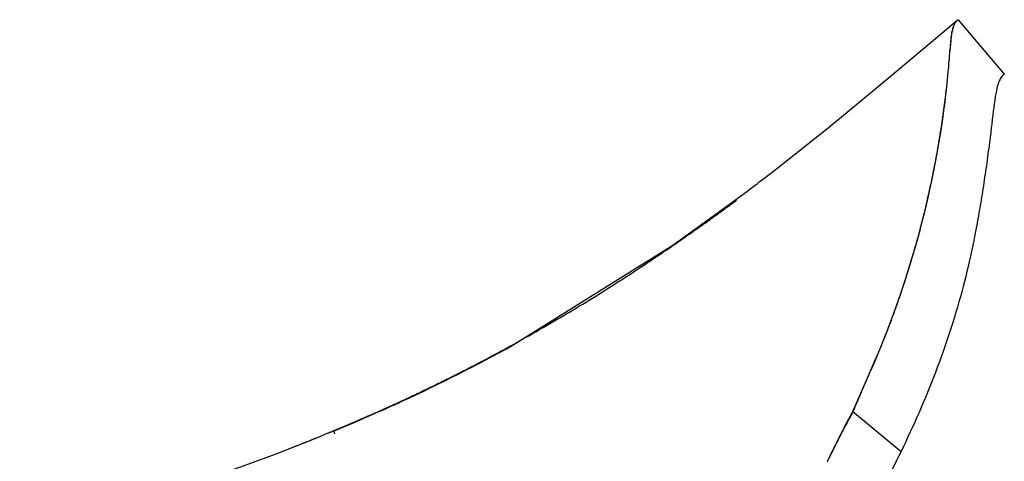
# Model space of a CAD drawing. Header units: millimetres. Extents: x 0 to 1499, y 365 to 1501.
# Tile 12 of 12: x 1407 to 1476, y 1470 to 1501. Entities that reach past the tile are written whole.
import ezdxf

# ---------------------------------------------------------------- set-up
doc = ezdxf.new("R2010")
doc.units = ezdxf.units.MM
doc.header["$MEASUREMENT"] = 0
doc.layers.add('Crea2D$visibili$tangenti', color=7, linetype='Continuous', true_color=0x000000)

msp = doc.modelspace()

# ---------------------------------------------------------------- linework, layer by layer
at = {"layer": 'Crea2D$visibili$tangenti'}
for p, q in [((1472.345, 1500.354), (1472.946, 1500.859)), ((1472.95, 1500.863), (1472.934, 1500.849)), ((1473.044, 1500.914), (1476.267, 1497.092)), ((1468.696, 1497.285), (1472.34, 1500.349)), ((1465.649, 1494.761), (1468.692, 1497.282)), ((1476.267, 1497.091), (1476.068, 1496.924)), ((1467.246, 1477.128), (1467.103, 1476.795)), ((1467.012, 1476.589), (1466.933, 1476.409)), ((1467.09, 1476.768), (1467.012, 1476.589)), ((1466.374, 1475.139), (1466.293, 1474.956)), ((1466.454, 1475.322), (1466.374, 1475.139)), ((1466.614, 1475.686), (1466.454, 1475.322)), ((1466.052, 1474.403), (1465.972, 1474.218)), ((1466.133, 1474.588), (1466.052, 1474.403)), ((1466.052, 1474.403), (1466.054, 1474.406)), ((1466.293, 1474.956), (1466.133, 1474.588)), ((1465.736, 1473.661), (1465.697, 1473.568)), ((1465.796, 1473.804), (1465.737, 1473.664)), ((1465.93, 1474.12), (1465.817, 1473.854)), ((1465.972, 1474.218), (1465.974, 1474.221)), ((1431.974, 1473.267), (1431.974, 1473.266)), ((1465.362, 1472.94), (1465.421, 1473.048)), ((1465.362, 1472.939), (1465.419, 1473.045)), ((1465.364, 1472.945), (1465.421, 1473.05)), ((1465.364, 1472.945), (1465.421, 1473.049)), ((1465.364, 1472.943), (1465.421, 1473.048)), ((1465.364, 1472.944), (1465.421, 1473.048)), ((1465.421, 1473.048), (1465.479, 1473.155)), ((1465.422, 1473.05), (1465.48, 1473.156)), ((1465.422, 1473.053), (1465.423, 1473.056)), ((1465.423, 1473.052), (1465.48, 1473.157)), ((1465.423, 1473.052), (1465.423, 1473.052)), ((1465.481, 1473.16), (1465.54, 1473.266)), ((1465.481, 1473.16), (1465.539, 1473.265)), ((1465.481, 1473.159), (1465.539, 1473.264)), ((1465.481, 1473.158), (1465.538, 1473.262)), ((1465.539, 1473.263), (1465.6, 1473.372)), ((1465.54, 1473.266), (1465.6, 1473.372)), ((1465.541, 1473.269), (1465.6, 1473.375)), ((1465.541, 1473.269), (1465.6, 1473.374)), ((1465.541, 1473.269), (1465.6, 1473.373)), ((1465.541, 1473.268), (1465.599, 1473.372)), ((1465.541, 1473.267), (1465.6, 1473.372)), ((1465.542, 1473.272), (1465.6, 1473.375)), ((1465.6, 1473.372), (1465.63, 1473.426)), ((1465.601, 1473.377), (1465.631, 1473.43)), ((1465.601, 1473.375), (1465.63, 1473.427)), ((1465.601, 1473.374), (1465.631, 1473.427)), ((1465.602, 1473.377), (1465.631, 1473.429)), ((1465.602, 1473.377), (1465.631, 1473.428)), ((1465.602, 1473.376), (1465.63, 1473.427)), ((1465.631, 1473.428), (1465.646, 1473.453)), ((1465.631, 1473.426), (1465.646, 1473.453)), ((1465.632, 1473.432), (1465.646, 1473.456)), ((1465.632, 1473.431), (1465.646, 1473.455)), ((1465.632, 1473.431), (1465.646, 1473.455)), ((1465.632, 1473.431), (1465.646, 1473.455)), ((1465.632, 1473.43), (1465.645, 1473.453)), ((1465.646, 1473.453), (1465.645, 1473.451)), ((1465.646, 1473.451), (1465.657, 1473.47)), ((1465.646, 1473.453), (1465.654, 1473.466)), ((1465.647, 1473.459), (1465.654, 1473.47)), ((1465.647, 1473.456), (1465.653, 1473.467)), ((1465.647, 1473.455), (1465.653, 1473.467)), ((1465.648, 1473.458), (1465.653, 1473.468)), ((1465.648, 1473.458), (1465.654, 1473.468)), ((1465.648, 1473.458), (1465.653, 1473.467)), ((1465.654, 1473.466), (1465.657, 1473.472)), ((1465.655, 1473.472), (1465.659, 1473.478)), ((1465.655, 1473.469), (1465.655, 1473.47)), ((1465.655, 1473.469), (1465.656, 1473.47)), ((1465.656, 1473.471), (1465.656, 1473.472)), ((1465.657, 1473.474), (1465.658, 1473.475)), ((1465.658, 1473.473), (1465.657, 1473.472)), ((1465.657, 1473.472), (1465.658, 1473.473)), ((1465.658, 1473.474), (1465.659, 1473.475)), ((1465.659, 1473.476), (1465.66, 1473.478)), ((1465.659, 1473.475), (1465.659, 1473.476)), ((1465.66, 1473.478), (1465.66, 1473.479)), ((1465.66, 1473.479), (1465.66, 1473.479)), ((1465.66, 1473.478), (1465.66, 1473.478)), ((1465.66, 1473.477), (1465.66, 1473.478)), ((1465.665, 1473.494), (1465.661, 1473.484)), ((1465.661, 1473.484), (1465.664, 1473.485)), ((1465.663, 1473.483), (1465.661, 1473.483)), ((1465.661, 1473.482), (1465.661, 1473.482)), ((1465.662, 1473.482), (1465.661, 1473.482)), ((1465.661, 1473.482), (1465.662, 1473.482)), ((1465.661, 1473.481), (1465.662, 1473.482)), ((1465.661, 1473.477), (1465.661, 1473.481)), ((1465.661, 1473.477), (1469.029, 1470.693)), ((1465.663, 1473.484), (1465.662, 1473.483)), ((1465.663, 1473.483), (1465.662, 1473.483)), ((1465.662, 1473.482), (1465.662, 1473.483)), ((1465.662, 1473.482), (1465.662, 1473.482)), ((1465.664, 1473.485), (1465.664, 1473.486)), ((1465.677, 1473.521), (1465.669, 1473.499)), ((1465.697, 1473.568), (1465.677, 1473.521)), ((1464.965, 1472.187), (1465.076, 1472.4)), ((1465.074, 1472.396), (1465.187, 1472.612)), ((1465.077, 1472.403), (1465.189, 1472.615)), ((1465.189, 1472.615), (1465.247, 1472.725)), ((1465.189, 1472.616), (1465.189, 1472.617)), ((1465.19, 1472.617), (1465.19, 1472.618)), ((1465.191, 1472.62), (1465.304, 1472.833)), ((1465.191, 1472.62), (1465.304, 1472.833)), ((1465.191, 1472.62), (1465.304, 1472.831)), ((1465.191, 1472.619), (1465.247, 1472.725)), ((1465.191, 1472.618), (1465.247, 1472.725)), ((1465.192, 1472.623), (1465.304, 1472.833)), ((1465.247, 1472.725), (1465.304, 1472.831)), ((1465.304, 1472.832), (1465.304, 1472.832)), ((1465.305, 1472.834), (1465.362, 1472.939)), ((1465.305, 1472.834), (1465.362, 1472.939)), ((1465.305, 1472.832), (1465.36, 1472.936)), ((1465.306, 1472.837), (1465.362, 1472.942)), ((1465.306, 1472.837), (1465.362, 1472.941)), ((1465.306, 1472.836), (1465.362, 1472.94)), ((1465.306, 1472.836), (1465.362, 1472.939)), ((1425.246, 1470.528), (1427.974, 1471.59)), ((1429.36, 1471.928), (1429.306, 1472.131)), ((1464.633, 1471.537), (1464.742, 1471.751)), ((1464.633, 1471.537), (1464.739, 1471.747)), ((1464.743, 1471.754), (1464.853, 1471.969)), ((1464.745, 1471.757), (1464.852, 1471.968)), ((1464.854, 1471.97), (1464.964, 1472.185)), ((1464.855, 1471.972), (1464.964, 1472.184)), ((1426.376, 1470.96), (1426.373, 1470.97)), ((1464.312, 1470.892), (1464.415, 1471.101)), ((1464.419, 1471.109), (1464.523, 1471.318)), ((1464.523, 1471.318), (1464.632, 1471.535)), ((1463.884, 1470.007), (1463.988, 1470.221)), ((1463.885, 1470.007), (1463.987, 1470.217)), ((1463.89, 1470.017), (1463.997, 1470.237)), ((1463.99, 1470.225), (1464.094, 1470.442)), ((1463.99, 1470.224), (1463.996, 1470.237)), ((1464.095, 1470.444), (1464.101, 1470.456)), ((1464.097, 1470.448), (1464.201, 1470.664)), ((1464.101, 1470.456), (1464.2, 1470.662)), ((1464.201, 1470.664), (1464.306, 1470.88)), ((1464.201, 1470.664), (1464.304, 1470.876))]:
    msp.add_line(p, q, dxfattribs=at)
for points in [[(1465.664, 1473.486), (1466.938, 1476.416, 0.072134), (1472.113, 1495.157, 0.009434), (1472.343, 1497.269, 0.003448), (1472.465, 1498.785), (1472.512, 1499.352), (1472.537, 1499.593), (1472.565, 1499.808), (1472.58, 1499.906), (1472.596, 1499.999), (1472.613, 1500.085), (1472.631, 1500.166), (1472.649, 1500.241), (1472.667, 1500.311), (1472.687, 1500.376), (1472.706, 1500.436), (1472.726, 1500.492), (1472.746, 1500.543), (1472.766, 1500.589), (1472.786, 1500.632), (1472.796, 1500.652), (1472.806, 1500.671), (1472.815, 1500.689), (1472.825, 1500.706), (1472.835, 1500.722), (1472.845, 1500.737), (1472.854, 1500.752), (1472.864, 1500.766), (1472.873, 1500.778), (1472.882, 1500.791), (1472.891, 1500.802), (1472.9, 1500.813), (1472.909, 1500.823), (1472.918, 1500.832), (1472.926, 1500.841), (1472.934, 1500.849), (1472.942, 1500.856), (1472.95, 1500.863), (1472.957, 1500.869), (1472.965, 1500.875), (1472.972, 1500.88), (1472.979, 1500.885), (1472.985, 1500.889), (1472.991, 1500.893), (1472.997, 1500.897), (1473.003, 1500.9), (1473.008, 1500.902), (1473.013, 1500.905), (1473.018, 1500.907), (1473.022, 1500.908), (1473.026, 1500.91), (1473.03, 1500.911), (1473.033, 1500.912), (1473.036, 1500.913), (1473.038, 1500.913), (1473.04, 1500.914), (1473.042, 1500.914), (1473.043, 1500.914), (1473.044, 1500.914), (1473.044, 1500.914), (1473.044, 1500.914)], [(1434.052, 1474.201, 0.018395), (1441.856, 1478.145), (1453.041, 1485.124), (1458.208, 1488.876), (1458.631, 1489.197, 0.001966), (1459.883, 1490.157), (1461.546, 1491.456), (1463.81, 1493.263), (1465.649, 1494.76), (1465.649, 1494.76), (1465.648, 1494.76), (1465.648, 1494.76), (1465.649, 1494.761), (1465.649, 1494.761), (1465.649, 1494.76), (1465.649, 1494.76), (1465.649, 1494.761), (1465.649, 1494.761), (1465.649, 1494.76), (1465.649, 1494.76), (1465.649, 1494.761), (1465.649, 1494.761), (1465.649, 1494.76), (1465.649, 1494.76), (1465.649, 1494.761), (1465.649, 1494.761), (1465.649, 1494.76), (1465.649, 1494.76), (1465.649, 1494.761), (1465.649, 1494.761), (1465.649, 1494.76), (1465.649, 1494.76), (1465.649, 1494.761), (1465.649, 1494.761), (1465.649, 1494.76), (1465.649, 1494.76), (1465.649, 1494.761)], [(1337.663, 1454.744), (1337.663, 1454.744, 0.001811), (1374.829, 1458.495), (1405.285, 1464.331, 0.016634), (1418.038, 1467.999), (1420.989, 1468.989), (1422.431, 1469.495), (1423.85, 1470.008), (1425.246, 1470.528)]]:
    msp.add_lwpolyline(points, format="xyb", dxfattribs=at)
msp.add_lwpolyline([(1429.306, 1472.132), (1430.701, 1472.717), (1431.552, 1473.083), (1432.394, 1473.452), (1434.051, 1474.201), (1434.052, 1474.201), (1434.052, 1474.201), (1434.051, 1474.2), (1434.051, 1474.2), (1434.052, 1474.201), (1434.052, 1474.201), (1434.05, 1474.2), (1434.05, 1474.2), (1434.052, 1474.201), (1434.052, 1474.201), (1434.051, 1474.2), (1434.051, 1474.2), (1434.052, 1474.201), (1434.052, 1474.201), (1434.051, 1474.2), (1434.051, 1474.2), (1434.052, 1474.201), (1434.052, 1474.201), (1434.051, 1474.2), (1434.051, 1474.2), (1434.052, 1474.201), (1434.052, 1474.201), (1434.05, 1474.2), (1434.05, 1474.2), (1434.052, 1474.201), (1434.052, 1474.201), (1434.051, 1474.2), (1434.051, 1474.2), (1434.052, 1474.201), (1434.052, 1474.201), (1434.051, 1474.2), (1434.051, 1474.2), (1434.052, 1474.201), (1434.052, 1474.201), (1434.051, 1474.2), (1434.051, 1474.2), (1434.052, 1474.201)], dxfattribs=at)
for centre, radius, start, end in [((1473.943, 1500.042), 1.301, 146.66691, 162.49134), ((1473.343, 1500.425), 0.59, 136.2757, 144.84368), ((1475.876, 1499.398), 3.338, 161.9448, 171.29439), ((1488.607, 1497.715), 16.182, 172.57883, 176.21861), ((1362.374, 1506.858), 110.382, 355.01455, 355.80372), ((1416.248, 1502.293), 56.315, 352.71775, 354.87835), ((1404.648, 1503.824), 68.015, 350.27744, 352.67672), ((1400.444, 1504.411), 72.259, 349.00884, 350.38133), ((1404.407, 1503.644), 68.222, 347.37286, 349.00622), ((1404.902, 1503.53), 67.714, 345.54714, 347.37555), ((1405.394, 1503.398), 67.204, 343.52523, 345.55147), ((1403.756, 1503.901), 68.918, 342.45455, 343.50991), ((1407.86, 1502.601), 64.613, 341.28041, 342.45547), ((1404.598, 1503.707), 68.058, 340.1178, 341.27945), ((1408.921, 1502.138), 63.459, 338.82904, 340.12259), ((1403.83, 1504.114), 68.92, 337.58701, 338.82379), ((1407.641, 1502.545), 64.799, 336.93007, 337.58284), ((1504.78, 1452.085), 44.989, 147.26559, 147.27106), ((1505.719, 1451.383), 46.19, 146.92324, 146.9286), ((1477.766, 1468.035), 13.426, 148.03693, 148.05465), ((1480.394, 1466.619), 16.434, 148.00815, 148.02269), ((1471.641, 1471.107), 6.516, 147.67838, 147.71465), ((1475.418, 1469.26), 10.756, 148.00415, 148.02619), ((1378.948, 1594.097), 131.953, 293.89344, 294.13246), ((1381.494, 1588.375), 125.69, 294.13965, 294.649), ((1515.816, 1445.669), 57.348, 150.99433, 154.63468), ((1490.076, 1459.635), 28.067, 150.94951, 151.45339), ((1468.688, 1471.712), 3.506, 150.14297, 150.15494), ((1468.217, 1471.98), 2.964, 150.08737, 150.10158), ((1465.751, 1473.42), 0.108, 147.28522, 147.34244), ((1465.76, 1473.415), 0.119, 147.59665, 147.71314), ((1539.306, 1433.84), 83.649, 153.04562, 153.04915), ((1529.153, 1439.022), 72.249, 152.86697, 152.87504), ((1521.357, 1443.032), 63.483, 152.6604, 152.66829), ((1519.719, 1443.694), 61.722, 153.63068, 153.64551), ((1524.931, 1441.099), 67.545, 153.41643, 153.42875), ((1531.264, 1437.916), 74.633, 153.22158, 153.23161), ((1496.997, 1454.762), 36.448, 154.49589, 154.51411), ((1503.336, 1451.713), 43.482, 154.1612, 154.17175), ((1503.66, 1451.556), 43.842, 154.14631, 154.16065), ((1515.417, 1445.816), 56.925, 153.86431, 153.87462), ((1417.215, 1492.725), 51.907, 334.03065, 334.05658), ((1417.947, 1492.383), 51.098, 334.02299, 334.04269), ((1417.859, 1492.435), 51.2, 334.01655, 334.01976)]:
    msp.add_arc(centre, radius, start, end, dxfattribs=at)
for points, knots in [([(1472.34, 1500.349), (1472.34, 1500.349), (1472.34, 1500.35), (1472.34, 1500.349), (1472.339, 1500.349), (1472.339, 1500.348), (1472.34, 1500.35), (1472.34, 1500.349), (1472.339, 1500.348), (1472.34, 1500.35), (1472.34, 1500.349), (1472.339, 1500.348), (1472.34, 1500.35), (1472.34, 1500.349), (1472.339, 1500.348), (1472.34, 1500.349), (1472.34, 1500.35), (1472.339, 1500.349), (1472.34, 1500.349), (1472.34, 1500.349), (1472.34, 1500.35), (1472.34, 1500.35)], [0, 0, 0, 0, 0.00046852, 0.00067246, 0.00109132, 0.00163388, 0.00281284, 0.00328892, 0.00402353, 0.0050933, 0.00568041, 0.00640397, 0.00748479, 0.0079294, 0.00879547, 0.00969015, 0.0103209, 0.01112897, 0.01188711, 0.01222867, 0.01243945, 0.01243945, 0.01243945, 0.01243945]), ([(1472.341, 1500.35), (1472.341, 1500.35), (1472.341, 1500.351), (1472.341, 1500.35), (1472.341, 1500.35), (1472.34, 1500.349), (1472.342, 1500.351), (1472.34, 1500.35), (1472.34, 1500.35), (1472.342, 1500.351), (1472.34, 1500.349), (1472.342, 1500.351), (1472.341, 1500.35), (1472.34, 1500.35), (1472.342, 1500.351), (1472.34, 1500.349), (1472.342, 1500.351), (1472.34, 1500.35), (1472.341, 1500.35), (1472.341, 1500.351), (1472.341, 1500.351)], [0, 0, 0, 0, 0.00043192, 0.00064415, 0.00106106, 0.00159119, 0.00280953, 0.00368308, 0.00458062, 0.00535498, 0.00634077, 0.00752744, 0.00830416, 0.00888887, 0.01002281, 0.011046, 0.01217991, 0.01276462, 0.01437609, 0.01473232, 0.01473232, 0.01473232, 0.01473232]), ([(1472.34, 1500.35), (1472.34, 1500.35), (1472.341, 1500.35), (1472.34, 1500.35), (1472.34, 1500.349), (1472.339, 1500.349), (1472.341, 1500.35), (1472.339, 1500.349), (1472.34, 1500.349), (1472.341, 1500.35), (1472.339, 1500.349), (1472.341, 1500.35), (1472.34, 1500.349), (1472.34, 1500.349), (1472.341, 1500.351), (1472.339, 1500.349), (1472.341, 1500.35), (1472.34, 1500.349), (1472.34, 1500.349), (1472.341, 1500.35), (1472.341, 1500.35)], [0, 0, 0, 0, 0.00043255, 0.00064487, 0.0010621, 0.00159267, 0.00281216, 0.00368635, 0.00458465, 0.00535968, 0.00634621, 0.00753397, 0.00831127, 0.00889645, 0.0100314, 0.01105536, 0.01219029, 0.01277546, 0.01438829, 0.01474485, 0.01474485, 0.01474485, 0.01474485]), ([(1472.342, 1500.351), (1472.342, 1500.351), (1472.342, 1500.352), (1472.342, 1500.351), (1472.342, 1500.351), (1472.341, 1500.35), (1472.343, 1500.352), (1472.341, 1500.351), (1472.342, 1500.351), (1472.343, 1500.352), (1472.341, 1500.35), (1472.343, 1500.352), (1472.342, 1500.351), (1472.341, 1500.351), (1472.343, 1500.352), (1472.341, 1500.35), (1472.343, 1500.352), (1472.342, 1500.351), (1472.342, 1500.351), (1472.343, 1500.352), (1472.343, 1500.352)], [0, 0, 0, 0, 0.00042855, 0.0006417, 0.00105864, 0.00158792, 0.00280597, 0.0036797, 0.00457721, 0.00535152, 0.00633749, 0.00752384, 0.00830052, 0.00888516, 0.01001871, 0.01104184, 0.01217537, 0.01276, 0.01437112, 0.01472719, 0.01472719, 0.01472719, 0.01472719]), ([(1472.341, 1500.351), (1472.341, 1500.351), (1472.342, 1500.351), (1472.341, 1500.351), (1472.341, 1500.351), (1472.34, 1500.35), (1472.342, 1500.351), (1472.341, 1500.35), (1472.341, 1500.35), (1472.342, 1500.351), (1472.34, 1500.35), (1472.342, 1500.351), (1472.341, 1500.35), (1472.341, 1500.35), (1472.343, 1500.352), (1472.34, 1500.35), (1472.342, 1500.351), (1472.341, 1500.35), (1472.341, 1500.35), (1472.342, 1500.351), (1472.342, 1500.351)], [0, 0, 0, 0, 0.00043039, 0.00064305, 0.00105997, 0.00158973, 0.00280794, 0.00368158, 0.0045791, 0.00535345, 0.00633933, 0.00752591, 0.0083027, 0.00888745, 0.01002131, 0.0110446, 0.01217845, 0.01276319, 0.01437466, 0.01473085, 0.01473085, 0.01473085, 0.01473085]), ([(1472.343, 1500.352), (1472.343, 1500.352), (1472.343, 1500.352), (1472.343, 1500.352), (1472.342, 1500.351), (1472.342, 1500.351), (1472.343, 1500.352), (1472.342, 1500.351), (1472.342, 1500.351), (1472.343, 1500.352), (1472.341, 1500.351), (1472.344, 1500.352), (1472.342, 1500.351), (1472.342, 1500.351), (1472.344, 1500.353), (1472.341, 1500.351), (1472.343, 1500.352), (1472.342, 1500.351), (1472.342, 1500.351), (1472.343, 1500.352), (1472.343, 1500.352)], [0, 0, 0, 0, 0.00042662, 0.00064022, 0.00105706, 0.00158575, 0.00280337, 0.00367698, 0.00457426, 0.00534837, 0.00633419, 0.00752029, 0.00829702, 0.00888168, 0.01001514, 0.01103834, 0.01217178, 0.01275643, 0.01436751, 0.01472354, 0.01472354, 0.01472354, 0.01472354]), ([(1472.343, 1500.352), (1472.343, 1500.352), (1472.344, 1500.352), (1472.343, 1500.352), (1472.343, 1500.352), (1472.342, 1500.351), (1472.344, 1500.353), (1472.342, 1500.352), (1472.343, 1500.352), (1472.344, 1500.353), (1472.342, 1500.351), (1472.344, 1500.353), (1472.343, 1500.352), (1472.343, 1500.352), (1472.344, 1500.353), (1472.342, 1500.351), (1472.344, 1500.353), (1472.343, 1500.352), (1472.343, 1500.352), (1472.344, 1500.353), (1472.344, 1500.353)], [0, 0, 0, 0, 0.00042478, 0.00063887, 0.00105571, 0.00158391, 0.00280135, 0.00367502, 0.00457226, 0.00534633, 0.0063322, 0.00751818, 0.00829495, 0.00887962, 0.01001298, 0.01103624, 0.01216957, 0.01275424, 0.01436527, 0.01472125, 0.01472125, 0.01472125, 0.01472125]), ([(1472.344, 1500.353), (1472.344, 1500.353), (1472.344, 1500.353), (1472.344, 1500.353), (1472.344, 1500.352), (1472.343, 1500.352), (1472.345, 1500.353), (1472.343, 1500.352), (1472.343, 1500.352), (1472.345, 1500.353), (1472.342, 1500.352), (1472.345, 1500.353), (1472.344, 1500.352), (1472.343, 1500.352), (1472.345, 1500.354), (1472.343, 1500.352), (1472.345, 1500.353), (1472.343, 1500.352), (1472.344, 1500.352), (1472.344, 1500.353), (1472.344, 1500.353)], [0, 0, 0, 0, 0.00042294, 0.00063751, 0.00105435, 0.00158205, 0.0027993, 0.00367302, 0.00457022, 0.00534423, 0.00633015, 0.00751599, 0.00829278, 0.00887746, 0.01001071, 0.011034, 0.01216722, 0.01275189, 0.01436286, 0.01471878, 0.01471878, 0.01471878, 0.01471878]), ([(1472.344, 1500.353), (1472.344, 1500.353), (1472.345, 1500.353), (1472.344, 1500.353), (1472.344, 1500.353), (1472.343, 1500.352), (1472.345, 1500.354), (1472.344, 1500.353), (1472.344, 1500.353), (1472.345, 1500.354), (1472.343, 1500.352), (1472.345, 1500.354), (1472.344, 1500.353), (1472.344, 1500.353), (1472.345, 1500.354), (1472.343, 1500.352), (1472.345, 1500.354), (1472.344, 1500.353), (1472.344, 1500.353), (1472.345, 1500.354), (1472.345, 1500.354)], [0, 0, 0, 0, 0.0004211, 0.00063615, 0.00105298, 0.00158018, 0.00279722, 0.00367099, 0.00456812, 0.00534206, 0.00632802, 0.0075137, 0.00829052, 0.0088752, 0.01000831, 0.01103164, 0.01216473, 0.01274939, 0.01436027, 0.01471614, 0.01471614, 0.01471614, 0.01471614]), ([(1468.693, 1497.282), (1468.693, 1497.282), (1468.692, 1497.281), (1468.693, 1497.283), (1468.692, 1497.282), (1468.692, 1497.282), (1468.693, 1497.283), (1468.693, 1497.282), (1468.692, 1497.282), (1468.692, 1497.282), (1468.693, 1497.282), (1468.693, 1497.282), (1468.693, 1497.282), (1468.692, 1497.282), (1468.693, 1497.282), (1468.693, 1497.283), (1468.693, 1497.282), (1468.692, 1497.282), (1468.693, 1497.282), (1468.693, 1497.283), (1468.693, 1497.282), (1468.692, 1497.282), (1468.693, 1497.282), (1468.693, 1497.283), (1468.693, 1497.282), (1468.692, 1497.282), (1468.694, 1497.283), (1468.692, 1497.282), (1468.694, 1497.283), (1468.692, 1497.282), (1468.694, 1497.283), (1468.692, 1497.282), (1468.694, 1497.283), (1468.692, 1497.282), (1468.694, 1497.283), (1468.692, 1497.282), (1468.694, 1497.283), (1468.692, 1497.282), (1468.694, 1497.283), (1468.693, 1497.282), (1468.694, 1497.283), (1468.693, 1497.282), (1468.693, 1497.282), (1468.693, 1497.283), (1468.693, 1497.283)], [0, 0, 0, 0, 0.00075315, 0.00165549, 0.00245615, 0.00270157, 0.00348403, 0.00373942, 0.00419, 0.00444541, 0.00522786, 0.00547329, 0.00590952, 0.00623951, 0.00691431, 0.0072287, 0.00762188, 0.00805953, 0.00853617, 0.00901286, 0.00933426, 0.00984369, 0.01015808, 0.01083023, 0.01104989, 0.01183611, 0.0127739, 0.01357006, 0.01451934, 0.01535399, 0.01633756, 0.01717223, 0.01811159, 0.01898195, 0.01992133, 0.02075602, 0.02170533, 0.02250156, 0.02343941, 0.02422571, 0.02511641, 0.02593561, 0.02672919, 0.02720639, 0.02720639, 0.02720639, 0.02720639]), ([(1468.692, 1497.282), (1468.692, 1497.282), (1468.691, 1497.281), (1468.693, 1497.282), (1468.692, 1497.281), (1468.692, 1497.281), (1468.693, 1497.282), (1468.691, 1497.281), (1468.693, 1497.283), (1468.691, 1497.281), (1468.693, 1497.283), (1468.691, 1497.281), (1468.693, 1497.282), (1468.692, 1497.281), (1468.692, 1497.282), (1468.693, 1497.282), (1468.691, 1497.281), (1468.693, 1497.283), (1468.691, 1497.281), (1468.693, 1497.283), (1468.691, 1497.281), (1468.693, 1497.283), (1468.692, 1497.281), (1468.693, 1497.282), (1468.693, 1497.282), (1468.692, 1497.281), (1468.693, 1497.283), (1468.691, 1497.281), (1468.693, 1497.283), (1468.692, 1497.281), (1468.693, 1497.283), (1468.691, 1497.281), (1468.693, 1497.282), (1468.693, 1497.282)], [0, 0, 0, 0, 0.00075591, 0.00159295, 0.00229031, 0.00310679, 0.00392331, 0.00462068, 0.0055857, 0.00636957, 0.00733623, 0.0081862, 0.00916307, 0.00988536, 0.01080185, 0.01152579, 0.01224973, 0.01315015, 0.0138215, 0.01476613, 0.01559675, 0.01655136, 0.01725721, 0.01815282, 0.01886027, 0.01956772, 0.02046336, 0.02116924, 0.02212388, 0.02295457, 0.02389924, 0.02537146, 0.02573945, 0.02573945, 0.02573945, 0.02573945]), ([(1468.694, 1497.283), (1468.694, 1497.283), (1468.693, 1497.282), (1468.695, 1497.284), (1468.694, 1497.283), (1468.693, 1497.283), (1468.694, 1497.284), (1468.694, 1497.283), (1468.694, 1497.283), (1468.693, 1497.283), (1468.694, 1497.283), (1468.694, 1497.283), (1468.694, 1497.283), (1468.693, 1497.283), (1468.694, 1497.283), (1468.694, 1497.284), (1468.694, 1497.283), (1468.693, 1497.283), (1468.694, 1497.283), (1468.694, 1497.284), (1468.694, 1497.283), (1468.694, 1497.283), (1468.694, 1497.283), (1468.694, 1497.284), (1468.694, 1497.283), (1468.693, 1497.283), (1468.695, 1497.284), (1468.693, 1497.282), (1468.695, 1497.284), (1468.693, 1497.283), (1468.695, 1497.284), (1468.693, 1497.283), (1468.695, 1497.284), (1468.693, 1497.283), (1468.695, 1497.284), (1468.693, 1497.283), (1468.695, 1497.284), (1468.693, 1497.283), (1468.695, 1497.284), (1468.694, 1497.283), (1468.695, 1497.284), (1468.694, 1497.283), (1468.694, 1497.283), (1468.695, 1497.284), (1468.695, 1497.284)], [0, 0, 0, 0, 0.00075046, 0.00164783, 0.0024444, 0.00268854, 0.00346613, 0.00371986, 0.00416747, 0.00442121, 0.0051983, 0.00544208, 0.00587545, 0.00620331, 0.00687346, 0.00718572, 0.00757632, 0.00801111, 0.00848448, 0.00895789, 0.00927721, 0.00978329, 0.01009554, 0.01076573, 0.01098524, 0.01177078, 0.01270756, 0.01350307, 0.01445128, 0.01528528, 0.01626773, 0.01710174, 0.01804002, 0.01890968, 0.01984797, 0.020682, 0.02163025, 0.02242582, 0.02336265, 0.02414827, 0.02503804, 0.02585648, 0.02664927, 0.02712591, 0.02712591, 0.02712591, 0.02712591]), ([(1468.693, 1497.283), (1468.693, 1497.283), (1468.692, 1497.282), (1468.694, 1497.283), (1468.693, 1497.282), (1468.693, 1497.282), (1468.694, 1497.283), (1468.693, 1497.283), (1468.693, 1497.283), (1468.693, 1497.282), (1468.694, 1497.283), (1468.694, 1497.283), (1468.693, 1497.283), (1468.693, 1497.282), (1468.693, 1497.283), (1468.694, 1497.283), (1468.693, 1497.283), (1468.693, 1497.282), (1468.693, 1497.283), (1468.694, 1497.283), (1468.693, 1497.283), (1468.693, 1497.282), (1468.693, 1497.283), (1468.694, 1497.283), (1468.693, 1497.283), (1468.693, 1497.282), (1468.694, 1497.284), (1468.692, 1497.282), (1468.694, 1497.284), (1468.692, 1497.282), (1468.694, 1497.284), (1468.693, 1497.282), (1468.694, 1497.284), (1468.693, 1497.282), (1468.694, 1497.284), (1468.693, 1497.282), (1468.694, 1497.284), (1468.693, 1497.282), (1468.694, 1497.283), (1468.693, 1497.283), (1468.694, 1497.283), (1468.693, 1497.283), (1468.693, 1497.283), (1468.694, 1497.283), (1468.694, 1497.283)], [0, 0, 0, 0, 0.00074965, 0.00164692, 0.00244324, 0.00268731, 0.00346541, 0.00371942, 0.00416755, 0.00442158, 0.00519967, 0.00544375, 0.00587761, 0.00620583, 0.00687685, 0.00718951, 0.00758055, 0.00801583, 0.00848982, 0.00896384, 0.00928351, 0.00979018, 0.01010282, 0.01077389, 0.01099363, 0.01178008, 0.01271805, 0.01351446, 0.0144639, 0.01529883, 0.01628256, 0.01711751, 0.01805701, 0.01892766, 0.01986717, 0.02070214, 0.02165161, 0.02244809, 0.02338611, 0.02417264, 0.02506352, 0.02588294, 0.02667671, 0.02715397, 0.02715397, 0.02715397, 0.02715397]), ([(1468.695, 1497.284), (1468.695, 1497.284), (1468.694, 1497.283), (1468.695, 1497.284), (1468.694, 1497.283), (1468.694, 1497.283), (1468.695, 1497.284), (1468.695, 1497.284), (1468.694, 1497.284), (1468.694, 1497.283), (1468.695, 1497.284), (1468.695, 1497.284), (1468.694, 1497.284), (1468.694, 1497.283), (1468.695, 1497.284), (1468.695, 1497.284), (1468.694, 1497.284), (1468.694, 1497.283), (1468.695, 1497.284), (1468.695, 1497.284), (1468.695, 1497.284), (1468.694, 1497.283), (1468.694, 1497.284), (1468.695, 1497.284), (1468.695, 1497.284), (1468.694, 1497.283), (1468.696, 1497.285), (1468.694, 1497.283), (1468.696, 1497.285), (1468.694, 1497.283), (1468.696, 1497.285), (1468.694, 1497.283), (1468.696, 1497.285), (1468.694, 1497.283), (1468.696, 1497.285), (1468.694, 1497.283), (1468.696, 1497.285), (1468.694, 1497.283), (1468.695, 1497.284), (1468.694, 1497.284), (1468.695, 1497.284), (1468.695, 1497.284), (1468.695, 1497.284), (1468.695, 1497.284), (1468.695, 1497.284)], [0, 0, 0, 0, 0.00075018, 0.00164635, 0.002442, 0.00268584, 0.00346305, 0.00371686, 0.00416461, 0.00441843, 0.00519563, 0.00543948, 0.00587297, 0.00620094, 0.00687119, 0.0071835, 0.00757422, 0.00800915, 0.00848259, 0.00895607, 0.00927549, 0.00978173, 0.01009403, 0.01076432, 0.01098391, 0.01176966, 0.01270661, 0.01350236, 0.01445073, 0.01528499, 0.01626759, 0.01710187, 0.01804027, 0.01891021, 0.01984862, 0.02068292, 0.02163132, 0.02242712, 0.02336412, 0.02414996, 0.0250399, 0.02585855, 0.02665151, 0.02712822, 0.02712822, 0.02712822, 0.02712822]), ([(1468.695, 1497.284), (1468.695, 1497.284), (1468.694, 1497.283), (1468.696, 1497.285), (1468.695, 1497.284), (1468.695, 1497.284), (1468.696, 1497.285), (1468.695, 1497.284), (1468.695, 1497.284), (1468.695, 1497.284), (1468.695, 1497.284), (1468.695, 1497.284), (1468.695, 1497.284), (1468.695, 1497.284), (1468.695, 1497.284), (1468.696, 1497.285), (1468.695, 1497.284), (1468.695, 1497.284), (1468.695, 1497.284), (1468.696, 1497.285), (1468.695, 1497.284), (1468.695, 1497.284), (1468.695, 1497.284), (1468.696, 1497.285), (1468.695, 1497.284), (1468.694, 1497.284), (1468.696, 1497.285), (1468.694, 1497.283), (1468.696, 1497.285), (1468.694, 1497.283), (1468.696, 1497.285), (1468.694, 1497.284), (1468.696, 1497.285), (1468.694, 1497.284), (1468.696, 1497.285), (1468.694, 1497.284), (1468.696, 1497.285), (1468.695, 1497.284), (1468.696, 1497.285), (1468.695, 1497.284), (1468.696, 1497.285), (1468.695, 1497.284), (1468.695, 1497.284), (1468.696, 1497.285), (1468.696, 1497.285)], [0, 0, 0, 0, 0.00075098, 0.00164723, 0.00244313, 0.00268703, 0.00346434, 0.00371823, 0.00416611, 0.00442001, 0.00519732, 0.00544123, 0.00587484, 0.00620293, 0.00687327, 0.00718564, 0.00757647, 0.00801154, 0.00848504, 0.00895859, 0.00927811, 0.0097845, 0.01009686, 0.01076723, 0.0109869, 0.01177287, 0.01270998, 0.01350596, 0.01445447, 0.015289, 0.01627174, 0.01710628, 0.0180448, 0.01891501, 0.01985354, 0.0206881, 0.02163664, 0.02243268, 0.02336984, 0.02415589, 0.02504599, 0.02586484, 0.02665797, 0.02713474, 0.02713474, 0.02713474, 0.02713474]), ([(1476.267, 1497.092), (1476.262, 1497.091), (1476.25, 1497.088), (1476.223, 1497.076), (1476.17, 1497.042), (1476.097, 1496.968), (1476.018, 1496.853), (1475.913, 1496.65), (1475.791, 1496.31), (1475.692, 1495.88), (1475.607, 1495.373), (1475.543, 1494.907), (1475.461, 1494.252), (1475.388, 1493.641), (1475.302, 1492.935), (1475.187, 1492.01), (1475.012, 1490.695), (1474.775, 1489.1), (1474.531, 1487.591), (1474.27, 1486.136), (1473.886, 1484.243), (1473.072, 1480.88), (1471.518, 1476.155), (1469.909, 1472.495), (1469.029, 1470.693)], [0, 0, 0, 0, 0.014998, 0.038206, 0.086621, 0.202677, 0.34876, 0.505668, 0.885749, 1.430161, 1.828535, 2.426304, 2.841927, 3.810738, 4.271541, 4.97622, 6.605837, 8.252504, 9.813375, 11.191231, 12.687799, 15.60565, 21.569788, 27.587662, 27.587662, 27.587662, 27.587662]), ([(1469.029, 1470.693), (1468.621, 1469.857), (1467.8, 1468.255), (1466.083, 1465.227), (1463.747, 1461.675), (1460.569, 1457.711), (1456.978, 1454.004), (1453.039, 1450.62), (1448.722, 1447.507), (1443.984, 1444.63), (1440.587, 1442.899), (1438.795, 1442.051)], [0, 0, 0, 0, 2.79195, 5.398578, 10.438304, 15.533983, 20.622974, 25.906332, 31.096614, 36.576725, 42.52484, 42.52484, 42.52484, 42.52484])]:
    msp.add_open_spline(points, degree=3, knots=knots, dxfattribs=at)
msp.add_rational_spline([(1426.373, 1470.97), (1427.643, 1471.466), (1428.906, 1471.98), (1430.161, 1472.511), (1430.446, 1472.632), (1430.729, 1472.753), (1431.013, 1472.875), (1431.294, 1472.997), (1431.575, 1473.119), (1431.855, 1473.242), (1431.994, 1473.304), (1432.134, 1473.365), (1432.273, 1473.427), (1432.411, 1473.489), (1432.55, 1473.551), (1432.688, 1473.613), (1433.237, 1473.858), (1433.783, 1474.108), (1434.328, 1474.362), (1434.598, 1474.487), (1434.867, 1474.613), (1435.135, 1474.741), (1435.402, 1474.867), (1435.668, 1474.995), (1435.934, 1475.123), (1438.002, 1476.122), (1440.042, 1477.177), (1442.052, 1478.289), (1445.98, 1480.462), (1449.62, 1482.752), (1453.086, 1485.132), (1454.577, 1486.157), (1456.051, 1487.206), (1457.507, 1488.279)], [1, 0.999931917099, 0.999931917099, 1, 0.999996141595, 0.999996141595, 1, 0.999996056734, 0.999996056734, 1, 1, 1, 1, 1, 1, 1, 0.999983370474, 0.999983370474, 1, 0.999995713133, 0.999995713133, 1, 0.999995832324, 0.999995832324, 1, 0.999742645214, 0.999742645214, 1, 1, 1, 1, 0.99991046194, 0.99991046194, 1], degree=3, knots=[0, 0, 0, 0, 4.089956, 4.089956, 4.089956, 5.015731, 5.015731, 5.015731, 5.934461, 5.934461, 5.934461, 6.004773, 6.004773, 6.004773, 6.075086, 6.075086, 6.075086, 7.878233, 7.878233, 7.878233, 8.7698, 8.7698, 8.7698, 9.655674, 9.655674, 9.655674, 16.544536, 16.544536, 16.544536, 18.794536, 18.794536, 18.794536, 24.22129, 24.22129, 24.22129, 24.22129], dxfattribs=at)

doc.saveas('drawing.dxf')
